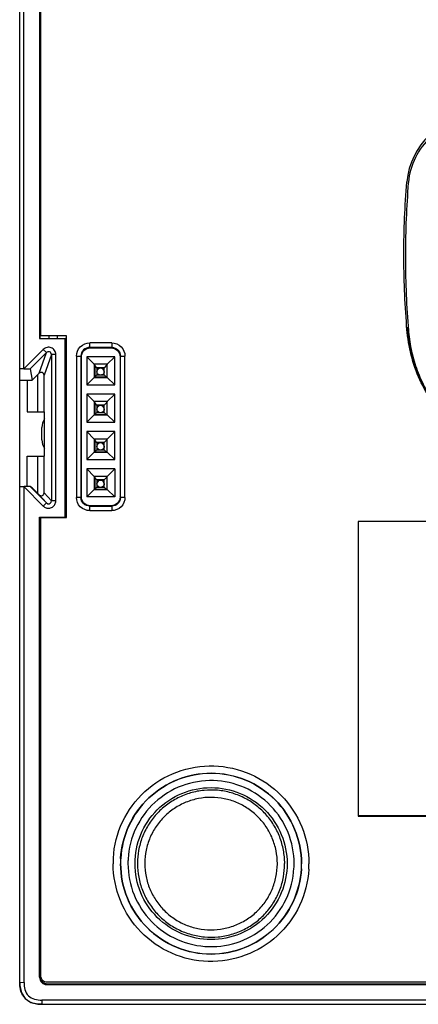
# Model space of a CAD drawing. Header units: inches. Extents: x 0 to 17, y 0 to 11.
# Tile 17 of 35: x 10.7 to 11.235, y 3.866 to 5.187. Entities that reach past the tile are written whole.
import ezdxf

# ---------------------------------------------------------------- set-up
doc = ezdxf.new("R2010")
doc.units = ezdxf.units.IN
doc.header["$LTSCALE"] = 0.935
doc.header["$MEASUREMENT"] = 0
doc.layers.get('0').update_dxf_attribs({"linetype": 'CONTINUOUS'})

msp = doc.modelspace()

# ---------------------------------------------------------------- linework, layer by layer
at = {"color": 6, "linetype": 'Continuous'}
for p, q in [((10.7004, 4.7186), (10.7004, 6.6637)), ((10.7061, 4.7188), (10.7061, 6.6636)), ((10.727, 6.6228), (10.727, 4.7596)), ((10.728, 4.7594), (10.728, 6.6225)), ((11.2211, 4.7761), (11.2212, 4.7748)), ((11.2211, 4.7761), (11.2212, 4.7748)), ((10.727, 4.7595), (10.7609, 4.7595)), ((10.7399, 4.7594), (10.7399, 4.7629)), ((10.7511, 4.7595), (10.7511, 4.7629)), ((10.7629, 4.7578), (10.7609, 4.7596)), ((10.7609, 4.7596), (10.7609, 4.5199)), ((10.7061, 4.7188), (10.732, 4.7448)), ((10.732, 4.7448), (10.7362, 4.7406)), ((10.7362, 4.7406), (10.7142, 4.7186)), ((10.7264, 4.7129), (10.7362, 4.7406)), ((10.7429, 4.7378), (10.7332, 4.7101)), ((10.7488, 4.7379), (10.7429, 4.7378)), ((10.7429, 4.7378), (10.7429, 4.5416)), ((10.7488, 4.5416), (10.7488, 4.7379)), ((10.7061, 4.7187), (10.7004, 4.7186)), ((10.7005, 4.7037), (10.7004, 4.7186)), ((10.7061, 4.7187), (10.7142, 4.7186)), ((10.7142, 4.7186), (10.7171, 4.7036)), ((10.7005, 4.5607), (10.7005, 4.7037)), ((10.7005, 4.7037), (10.7103, 4.7037)), ((10.7103, 4.7037), (10.7103, 4.661)), ((10.7103, 4.7037), (10.7171, 4.7036)), ((10.7171, 4.7036), (10.7241, 4.7106)), ((10.7264, 4.7129), (10.7241, 4.7106)), ((10.7241, 4.7106), (10.7242, 4.6613)), ((10.7332, 4.6613), (10.7332, 4.7101)), ((10.7103, 4.661), (10.7333, 4.661)), ((10.7333, 4.661), (10.7333, 4.6508)), ((10.7338, 4.6394), (10.7337, 4.6515)), ((10.7301, 4.6234), (10.7301, 4.6401)), ((10.7338, 4.6243), (10.7338, 4.6394)), ((10.7337, 4.612), (10.7338, 4.6243)), ((10.7333, 4.6127), (10.7333, 4.6018)), ((10.7103, 4.6018), (10.7333, 4.6018)), ((10.7103, 4.5607), (10.7103, 4.6018)), ((10.7242, 4.6013), (10.7241, 4.552)), ((10.7332, 4.6013), (10.7242, 4.6013)), ((10.7332, 4.5525), (10.7332, 4.6013)), ((10.7004, 4.5607), (10.7063, 4.5607)), ((10.7004, 3.8958), (10.7004, 4.5607)), ((10.7142, 4.5607), (10.7063, 4.5607)), ((10.732, 4.5346), (10.7063, 4.5606)), ((10.7063, 3.8955), (10.7063, 4.5606)), ((10.7171, 4.5591), (10.7142, 4.5607)), ((10.7142, 4.5607), (10.7362, 4.5388)), ((10.7171, 4.5591), (10.7241, 4.552)), ((10.7241, 4.552), (10.7264, 4.5497)), ((10.7362, 4.5388), (10.7264, 4.5497)), ((10.7332, 4.5525), (10.7429, 4.5416)), ((10.7362, 4.5388), (10.732, 4.5346)), ((10.7362, 4.5388), (10.7376, 4.5379)), ((10.7488, 4.5416), (10.7429, 4.5416)), ((10.727, 4.5199), (10.7609, 4.5199)), ((10.727, 3.9024), (10.727, 4.5199)), ((10.728, 4.5195), (10.7289, 4.5195)), ((10.728, 3.9032), (10.728, 4.5195)), ((10.7609, 4.5199), (10.7612, 4.5192)), ((10.727, 3.9024), (10.728, 3.9032)), ((10.7004, 3.8958), (10.7063, 3.8955)), ((10.702, 3.8839), (10.7009, 3.8888)), ((10.7037, 3.8796), (10.702, 3.8839)), ((10.7379, 3.8933), (10.7368, 3.8925)), ((12.2631, 3.8925), (10.7368, 3.8925)), ((12.262, 3.8933), (10.7379, 3.8933)), ((12.2699, 3.8718), (10.73, 3.8718)), ((10.73, 3.8718), (10.73, 3.8662)), ((10.7224, 3.8668), (10.7178, 3.8679)), ((10.73, 3.8662), (12.2699, 3.8662))]:
    msp.add_line(p, q, dxfattribs=at)
at = {"color": 7, "linetype": 'Continuous'}
for p, q in [((10.7289, 4.7629), (10.7289, 6.6222)), ((10.7629, 4.7629), (10.7289, 4.7629)), ((10.7629, 4.5192), (10.7629, 4.7629)), ((10.8237, 4.7536), (10.7942, 4.7536)), ((10.7942, 4.7475), (10.7942, 4.7536)), ((10.7948, 4.7468), (10.7942, 4.7475)), ((10.8237, 4.7475), (10.7942, 4.7475)), ((10.7948, 4.7468), (10.8231, 4.7468)), ((10.8237, 4.7475), (10.8231, 4.7468)), ((10.8237, 4.7536), (10.8237, 4.7475)), ((10.7764, 4.7357), (10.7764, 4.5463)), ((10.7764, 4.7357), (10.7824, 4.7357)), ((10.7824, 4.7357), (10.783, 4.735)), ((10.7824, 4.7357), (10.7824, 4.5463)), ((10.783, 4.5468), (10.783, 4.735)), ((10.7902, 4.7348), (10.8002, 4.7248)), ((10.8277, 4.7348), (10.7902, 4.7348)), ((10.7902, 4.7348), (10.7902, 4.6974)), ((10.8277, 4.7348), (10.8177, 4.7248)), ((10.8277, 4.6974), (10.8277, 4.7348)), ((10.8355, 4.7357), (10.8349, 4.735)), ((10.8349, 4.735), (10.8349, 4.5468)), ((10.8355, 4.7357), (10.8415, 4.7357)), ((10.8355, 4.5463), (10.8355, 4.7357)), ((10.8415, 4.5463), (10.8415, 4.7357)), ((10.8011, 4.7237), (10.8002, 4.7248)), ((10.8177, 4.7248), (10.8002, 4.7248)), ((10.8002, 4.7248), (10.8002, 4.7073)), ((10.8011, 4.7237), (10.8011, 4.7079)), ((10.8039, 4.7203), (10.8011, 4.7232)), ((10.8137, 4.7203), (10.8039, 4.7203)), ((10.8039, 4.7203), (10.8039, 4.7105)), ((10.8039, 4.7201), (10.8137, 4.7201)), ((10.8169, 4.7235), (10.8137, 4.7203)), ((10.8137, 4.7105), (10.8137, 4.7203)), ((10.8177, 4.7248), (10.8169, 4.7237)), ((10.8177, 4.7073), (10.8177, 4.7248)), ((10.7902, 4.6974), (10.8002, 4.7073)), ((10.8011, 4.7079), (10.8002, 4.7073)), ((10.8002, 4.7073), (10.8177, 4.7073)), ((10.8011, 4.7079), (10.8169, 4.7079)), ((10.8013, 4.7079), (10.8039, 4.7105)), ((10.8039, 4.7105), (10.8137, 4.7105)), ((10.8164, 4.7079), (10.8137, 4.7105)), ((10.8177, 4.7073), (10.8169, 4.7079)), ((10.8177, 4.7073), (10.8277, 4.6974)), ((10.7902, 4.6974), (10.8277, 4.6974)), ((10.7902, 4.6847), (10.8002, 4.6747)), ((10.8277, 4.6847), (10.7902, 4.6847)), ((10.7902, 4.6847), (10.7902, 4.6473)), ((10.8277, 4.6847), (10.8177, 4.6747)), ((10.8277, 4.6473), (10.8277, 4.6847)), ((10.8011, 4.6735), (10.8002, 4.6747)), ((10.8177, 4.6747), (10.8002, 4.6747)), ((10.8002, 4.6747), (10.8002, 4.6572)), ((10.8011, 4.6735), (10.8011, 4.6577)), ((10.8039, 4.6702), (10.8011, 4.673)), ((10.8137, 4.6702), (10.8039, 4.6702)), ((10.8039, 4.6702), (10.8039, 4.6603)), ((10.8039, 4.67), (10.8137, 4.67)), ((10.8169, 4.6733), (10.8137, 4.6702)), ((10.8137, 4.6603), (10.8137, 4.6702)), ((10.8177, 4.6747), (10.8169, 4.6735)), ((10.8177, 4.6572), (10.8177, 4.6747)), ((10.7902, 4.6473), (10.8002, 4.6572)), ((10.8011, 4.6577), (10.8002, 4.6572)), ((10.8002, 4.6572), (10.8177, 4.6572)), ((10.8011, 4.6577), (10.8169, 4.6577)), ((10.8013, 4.6577), (10.8039, 4.6603)), ((10.8039, 4.6603), (10.8137, 4.6603)), ((10.8164, 4.6577), (10.8137, 4.6603)), ((10.8177, 4.6572), (10.8169, 4.6577)), ((10.8177, 4.6572), (10.8277, 4.6473)), ((10.7902, 4.6473), (10.8277, 4.6473)), ((10.7902, 4.6345), (10.8002, 4.6245)), ((10.8277, 4.6345), (10.7902, 4.6345)), ((10.7902, 4.6345), (10.7902, 4.5971)), ((10.8011, 4.6234), (10.8002, 4.6245)), ((10.8177, 4.6245), (10.8002, 4.6245)), ((10.8002, 4.6245), (10.8002, 4.607)), ((10.8169, 4.6234), (10.8177, 4.6245)), ((10.8277, 4.6345), (10.8177, 4.6245)), ((10.8177, 4.607), (10.8177, 4.6245)), ((10.8277, 4.5971), (10.8277, 4.6345)), ((10.8011, 4.6234), (10.8011, 4.6076)), ((10.8039, 4.62), (10.8011, 4.6229)), ((10.8137, 4.62), (10.8039, 4.62)), ((10.8039, 4.62), (10.8039, 4.6102)), ((10.8039, 4.6198), (10.8137, 4.6198)), ((10.8169, 4.6232), (10.8137, 4.62)), ((10.8137, 4.6102), (10.8137, 4.62)), ((10.8002, 4.607), (10.7902, 4.5971)), ((10.7902, 4.5971), (10.8277, 4.5971)), ((10.8002, 4.607), (10.8011, 4.6076)), ((10.8002, 4.607), (10.8177, 4.607)), ((10.8011, 4.6076), (10.8169, 4.6076)), ((10.8013, 4.6076), (10.8039, 4.6102)), ((10.8039, 4.6102), (10.8137, 4.6102)), ((10.8164, 4.6076), (10.8137, 4.6102)), ((10.8177, 4.607), (10.8169, 4.6076)), ((10.8277, 4.5971), (10.8177, 4.607)), ((10.8002, 4.5744), (10.7902, 4.5844)), ((10.8277, 4.5844), (10.7902, 4.5844)), ((10.7902, 4.5844), (10.7902, 4.547)), ((10.8177, 4.5744), (10.8277, 4.5844)), ((10.8277, 4.5844), (10.8277, 4.547)), ((10.8002, 4.5744), (10.8011, 4.5732)), ((10.8177, 4.5744), (10.8002, 4.5744)), ((10.8002, 4.5744), (10.8002, 4.5569)), ((10.8011, 4.5732), (10.8011, 4.5574)), ((10.8039, 4.5699), (10.8011, 4.5727)), ((10.8169, 4.573), (10.8137, 4.5699)), ((10.8169, 4.5732), (10.8177, 4.5744)), ((10.8177, 4.5569), (10.8177, 4.5744)), ((10.8013, 4.5574), (10.8039, 4.56)), ((10.8137, 4.5699), (10.8039, 4.5699)), ((10.8039, 4.5699), (10.8039, 4.56)), ((10.8039, 4.5697), (10.8137, 4.5697)), ((10.8039, 4.56), (10.8137, 4.56)), ((10.8137, 4.56), (10.8137, 4.5699)), ((10.8164, 4.5574), (10.8137, 4.56)), ((10.7824, 4.5463), (10.7764, 4.5463)), ((10.7824, 4.5463), (10.783, 4.5468)), ((10.7902, 4.547), (10.8002, 4.5569)), ((10.8277, 4.547), (10.7902, 4.547)), ((10.8011, 4.5574), (10.8002, 4.5569)), ((10.8002, 4.5569), (10.8177, 4.5569)), ((10.8011, 4.5574), (10.8169, 4.5574)), ((10.8177, 4.5569), (10.8169, 4.5574)), ((10.8177, 4.5569), (10.8277, 4.547)), ((10.8355, 4.5463), (10.8349, 4.5468)), ((10.8415, 4.5463), (10.8355, 4.5463)), ((10.7942, 4.5345), (10.7948, 4.535)), ((10.7942, 4.5345), (10.8237, 4.5345)), ((10.7942, 4.5285), (10.7942, 4.5345)), ((10.8231, 4.535), (10.7948, 4.535)), ((10.8237, 4.5345), (10.8231, 4.535)), ((10.8237, 4.5345), (10.8237, 4.5285)), ((10.7289, 4.5192), (10.7629, 4.5192)), ((10.7289, 3.9037), (10.7289, 4.5192)), ((10.7942, 4.5285), (10.8237, 4.5285)), ((11.8457, 4.514), (11.1542, 4.514)), ((11.1544, 4.5138), (11.1542, 4.514)), ((11.1542, 4.514), (11.1542, 4.1188)), ((11.1544, 4.1189), (11.1544, 4.5138)), ((11.1544, 4.1189), (11.1542, 4.1188)), ((11.1542, 4.1188), (11.8061, 4.1188)), ((11.806, 4.1189), (11.1544, 4.1189)), ((10.8598, 4.0725), (10.8598, 4.0724)), ((10.8598, 4.0725), (10.8598, 4.0724)), ((11.0541, 4.0373), (11.0541, 4.0373)), ((12.263, 3.8958), (10.7368, 3.8958))]:
    msp.add_line(p, q, dxfattribs=at)
at = {"color": 6, "linetype": 'Continuous'}
msp.add_lwpolyline([(10.7004, 3.8958), (10.7006, 3.8912), (10.7028, 3.8817), (10.7077, 3.8739), (10.7153, 3.8688), (10.7248, 3.8664), (10.73, 3.8662)], dxfattribs=at)
at = {"color": 7, "linetype": 'Continuous'}
for centre, radius, start, end in [((11.3146, 4.9619), 0.0954, 90.0005, 175.4082), ((10.8088, 4.7152), 0.00494, 0.001, 179.8809), ((10.8088, 4.7147), 0.00494, 5.484, 174.3954), ((10.8088, 4.665), 0.00494, 0.001, 179.8809), ((10.8088, 4.6646), 0.00494, 5.484, 174.3954), ((10.8088, 4.6149), 0.00494, 0.001, 179.8809), ((10.8088, 4.6144), 0.00494, 5.484, 174.3954), ((10.8088, 4.5647), 0.00494, 0.001, 179.8809), ((10.8088, 4.5642), 0.00494, 5.484, 174.3954), ((10.9571, 4.0549), 0.0989, 169.7938, 179.5429), ((10.9569, 4.0548), 0.1313, 176.7553, 179.9997), ((10.9569, 4.0548), 0.1214, 176.7553, 179.9997), ((10.9569, 4.0549), 0.1213, 176.7542, 179.9997), ((10.9569, 4.0549), 0.1114, 176.7542, 179.9997), ((10.9569, 4.0549), 0.0987, 179.5516, 180), ((10.9583, 4.0549), 0.0903, 179.5579, 179.9991), ((10.9555, 4.0549), 0.0903, 359.5579, 359.9991), ((10.9567, 4.0549), 0.0989, 349.7452, 359.5428), ((10.9569, 4.0549), 0.0987, 359.5516, 0), ((10.9569, 4.0549), 0.1114, 356.7542, 359.9997), ((10.9569, 4.0549), 0.1213, 356.7542, 359.9997), ((10.9569, 4.0548), 0.1214, 356.7553, 359.9997), ((10.9569, 4.0548), 0.1313, 356.7553, 359.9997)]:
    msp.add_arc(centre, radius, start, end, dxfattribs=at)
at = {"color": 6, "linetype": 'Continuous'}
for centre, radius, start, end in [((11.3137, 4.9607), 0.0926, 174.7771, 175.4091), ((10.7292, 4.7101), 0.00395, 359.9985, 135.006), ((10.7389, 4.5415), 0.00977, 225.0354, 233.2529), ((10.7391, 4.5418), 0.0101, 233.2416, 243.0802), ((10.739, 4.5415), 0.00392, 249.4193, 257.7147), ((10.7368, 3.9023), 0.00974, 266.2025, 269.9935), ((10.7232, 3.889), 0.0216, 218.1169, 230.6856)]:
    msp.add_arc(centre, radius, start, end, dxfattribs=at)
msp.add_ellipse((10.7292, 4.5525), major_axis=(-0.00201, 0.0034), ratio=0.99987, start_param=-4.461767, end_param=-2.105647, dxfattribs=at)
for points, knots in [([(11.3146, 5.0541), (11.3031, 5.0541), (11.28, 5.0497), (11.2501, 5.0312), (11.229, 5.0032), (11.2226, 4.9805), (11.2215, 4.9691)], [0, 0, 0, 0, 0.250017, 0.499994, 0.749971, 1, 1, 1, 1]), ([(11.2214, 4.9681), (11.2189, 4.9362), (11.2168, 4.8881), (11.218, 4.8241), (11.2199, 4.7921), (11.2211, 4.7761)], [0, 0, 0, 0, 0.499958, 0.749975, 1, 1, 1, 1]), ([(11.2485, 4.6843), (11.2403, 4.6979), (11.2271, 4.7272), (11.222, 4.7588), (11.2208, 4.7747)], [0, 0, 0, 0, 0.49983, 1, 1, 1, 1]), ([(11.2212, 4.7748), (11.2218, 4.766), (11.2237, 4.7484), (11.2306, 4.7227), (11.2407, 4.6981), (11.2586, 4.6675), (11.2885, 4.6344), (11.3188, 4.6153), (11.3349, 4.6081)], [0, 0, 0, 0, 0.125168, 0.250325, 0.375458, 0.500599, 0.750292, 1, 1, 1, 1]), ([(10.7488, 4.7379), (10.7488, 4.7398), (10.7477, 4.7437), (10.743, 4.7475), (10.7369, 4.7481), (10.7333, 4.7462), (10.732, 4.7448)], [0, 0, 0, 0, 0.250066, 0.499999, 0.749932, 1, 1, 1, 1]), ([(10.7429, 4.7378), (10.7429, 4.7386), (10.7424, 4.7402), (10.7406, 4.7417), (10.7381, 4.7419), (10.7367, 4.7412), (10.7362, 4.7406)], [0, 0, 0, 0, 0.249833, 0.49984, 0.749956, 1, 1, 1, 1]), ([(10.7345, 4.5328), (10.736, 4.532), (10.7394, 4.5313), (10.7444, 4.5328), (10.748, 4.5366), (10.7488, 4.5399), (10.7488, 4.5416)], [0, 0, 0, 0, 0.250177, 0.50011, 0.750016, 1, 1, 1, 1]), ([(10.7381, 4.5377), (10.7392, 4.5375), (10.7418, 4.538), (10.7429, 4.5404), (10.7429, 4.5416)], [0, 0, 0, 0, 0.499872, 1, 1, 1, 1]), ([(10.7063, 3.8955), (10.7063, 3.8923), (10.7068, 3.8859), (10.7113, 3.8769), (10.7203, 3.8723), (10.7268, 3.8718), (10.73, 3.8718)], [0, 0, 0, 0, 0.251088, 0.500016, 0.748937, 1, 1, 1, 1])]:
    msp.add_open_spline(points, degree=3, knots=knots, dxfattribs=at)
at = {"color": 7, "linetype": 'Continuous'}
for points, knots in [([(11.2192, 4.776), (11.218, 4.7921), (11.216, 4.8243), (11.2148, 4.8889), (11.2169, 4.9374), (11.2194, 4.9695)], [0, 0, 0, 0, 0.250025, 0.500042, 1, 1, 1, 1]), ([(11.3976, 4.5909), (11.386, 4.5919), (11.3629, 4.596), (11.33, 4.6084), (11.2996, 4.6262), (11.2731, 4.6494), (11.251, 4.6768), (11.234, 4.7076), (11.2233, 4.7412), (11.2201, 4.7644), (11.2192, 4.776)], [0, 0, 0, 0, 0.124992, 0.249975, 0.374997, 0.499928, 0.62502, 0.749954, 0.874982, 1, 1, 1, 1]), ([(10.7764, 4.7357), (10.7764, 4.7403), (10.7802, 4.7498), (10.7897, 4.7536), (10.7942, 4.7536)], [0, 0, 0, 0, 0.500078, 1, 1, 1, 1]), ([(10.7942, 4.7475), (10.7912, 4.7475), (10.7849, 4.745), (10.7824, 4.7387), (10.7824, 4.7357)], [0, 0, 0, 0, 0.499999, 1, 1, 1, 1]), ([(10.783, 4.735), (10.783, 4.738), (10.7855, 4.7443), (10.7918, 4.7468), (10.7948, 4.7468)], [0, 0, 0, 0, 0.499999, 1, 1, 1, 1]), ([(10.8231, 4.7468), (10.8261, 4.7468), (10.8324, 4.7443), (10.8349, 4.738), (10.8349, 4.735)], [0, 0, 0, 0, 0.500001, 1, 1, 1, 1]), ([(10.8237, 4.7536), (10.8282, 4.7536), (10.8377, 4.7498), (10.8415, 4.7403), (10.8415, 4.7357)], [0, 0, 0, 0, 0.50008, 1, 1, 1, 1]), ([(10.8237, 4.7475), (10.8267, 4.7475), (10.833, 4.745), (10.8355, 4.7387), (10.8355, 4.7357)], [0, 0, 0, 0, 0.499979, 1, 1, 1, 1]), ([(10.8074, 4.7105), (10.8069, 4.7106), (10.8059, 4.7111), (10.8048, 4.7122), (10.804, 4.7136), (10.8039, 4.7147), (10.8039, 4.7152)], [0, 0, 0, 0, 0.249987, 0.499998, 0.749972, 1, 1, 1, 1]), ([(10.8137, 4.7152), (10.8137, 4.7147), (10.8136, 4.7136), (10.8128, 4.7122), (10.8117, 4.7111), (10.8107, 4.7106), (10.8102, 4.7105)], [0, 0, 0, 0, 0.250032, 0.500004, 0.750015, 1, 1, 1, 1]), ([(10.8074, 4.6603), (10.8069, 4.6605), (10.8059, 4.6609), (10.8048, 4.662), (10.804, 4.6635), (10.8039, 4.6645), (10.8039, 4.665)], [0, 0, 0, 0, 0.249987, 0.499998, 0.749972, 1, 1, 1, 1]), ([(10.8137, 4.665), (10.8137, 4.6645), (10.8136, 4.6634), (10.8128, 4.662), (10.8117, 4.6609), (10.8107, 4.6605), (10.8102, 4.6603)], [0, 0, 0, 0, 0.250032, 0.500004, 0.750015, 1, 1, 1, 1]), ([(10.8074, 4.6102), (10.8069, 4.6103), (10.8059, 4.6108), (10.8048, 4.6119), (10.804, 4.6133), (10.8039, 4.6144), (10.8039, 4.6149)], [0, 0, 0, 0, 0.249987, 0.499998, 0.749972, 1, 1, 1, 1]), ([(10.8137, 4.6149), (10.8137, 4.6144), (10.8136, 4.6133), (10.8128, 4.6119), (10.8117, 4.6108), (10.8107, 4.6103), (10.8102, 4.6102)], [0, 0, 0, 0, 0.250032, 0.500004, 0.750015, 1, 1, 1, 1]), ([(10.8074, 4.56), (10.8069, 4.5601), (10.8059, 4.5606), (10.8048, 4.5617), (10.804, 4.5631), (10.8039, 4.5642), (10.8039, 4.5647)], [0, 0, 0, 0, 0.249987, 0.499998, 0.749972, 1, 1, 1, 1]), ([(10.8137, 4.5647), (10.8137, 4.5642), (10.8136, 4.5631), (10.8128, 4.5617), (10.8117, 4.5606), (10.8107, 4.5601), (10.8102, 4.56)], [0, 0, 0, 0, 0.250032, 0.500004, 0.750015, 1, 1, 1, 1]), ([(10.7942, 4.5285), (10.7897, 4.5285), (10.7802, 4.5323), (10.7764, 4.5418), (10.7764, 4.5463)], [0, 0, 0, 0, 0.50008, 1, 1, 1, 1]), ([(10.7942, 4.5345), (10.7912, 4.5345), (10.7849, 4.537), (10.7824, 4.5433), (10.7824, 4.5463)], [0, 0, 0, 0, 0.499989, 1, 1, 1, 1]), ([(10.7948, 4.535), (10.7918, 4.535), (10.7855, 4.5375), (10.783, 4.5438), (10.783, 4.5468)], [0, 0, 0, 0, 0.500001, 1, 1, 1, 1]), ([(10.8349, 4.5468), (10.8349, 4.5438), (10.8324, 4.5375), (10.8261, 4.535), (10.8231, 4.535)], [0, 0, 0, 0, 0.499999, 1, 1, 1, 1]), ([(10.8415, 4.5463), (10.8415, 4.5418), (10.8377, 4.5323), (10.8282, 4.5285), (10.8237, 4.5285)], [0, 0, 0, 0, 0.500078, 1, 1, 1, 1]), ([(10.8355, 4.5463), (10.8355, 4.5433), (10.833, 4.537), (10.8267, 4.5345), (10.8237, 4.5345)], [0, 0, 0, 0, 0.499977, 1, 1, 1, 1]), ([(10.8259, 4.0622), (10.8268, 4.079), (10.8353, 4.1124), (10.8659, 4.1539), (10.9099, 4.1808), (10.9607, 4.1893), (11.011, 4.178), (11.0534, 4.1486), (11.0815, 4.1055), (11.0881, 4.0716), (11.0881, 4.0548)], [0, 0, 0, 0, 0.125007, 0.25, 0.374997, 0.499996, 0.624993, 0.749992, 0.87499, 1, 1, 1, 1]), ([(10.8357, 4.0617), (10.8366, 4.0769), (10.8442, 4.1073), (10.8716, 4.1452), (10.9109, 4.1703), (10.9417, 4.1762), (10.9569, 4.1762)], [0, 0, 0, 0, 0.250006, 0.499999, 0.749993, 1, 1, 1, 1]), ([(10.9569, 4.1761), (10.9417, 4.1761), (10.911, 4.1703), (10.8716, 4.1451), (10.8443, 4.1073), (10.8367, 4.0769), (10.8358, 4.0617)], [0, 0, 0, 0, 0.250007, 0.500001, 0.749994, 1, 1, 1, 1]), ([(10.9569, 4.1762), (10.9727, 4.1762), (11.0046, 4.1699), (11.0449, 4.1429), (11.0719, 4.1025), (11.0783, 4.0706), (11.0783, 4.0548)], [0, 0, 0, 0, 0.250007, 0.500001, 0.749994, 1, 1, 1, 1]), ([(11.0782, 4.0549), (11.0782, 4.0707), (11.0719, 4.1025), (11.0449, 4.1428), (11.0046, 4.1698), (10.9727, 4.1761), (10.9569, 4.1761)], [0, 0, 0, 0, 0.250006, 0.499999, 0.749993, 1, 1, 1, 1]), ([(11.0683, 4.0549), (11.0683, 4.0691), (11.0627, 4.0979), (11.0388, 4.1345), (11.0028, 4.1595), (10.9601, 4.1691), (10.917, 4.1619), (10.8797, 4.139), (10.8537, 4.1038), (10.8465, 4.0754), (10.8457, 4.0612)], [0, 0, 0, 0, 0.125009, 0.250002, 0.375001, 0.5, 0.624999, 0.749998, 0.874991, 1, 1, 1, 1]), ([(10.855, 4.0549), (10.855, 4.0682), (10.8603, 4.095), (10.8829, 4.1289), (10.9168, 4.1516), (10.9436, 4.1569), (10.9569, 4.1569)], [0, 0, 0, 0, 0.250009, 0.499999, 0.749989, 1, 1, 1, 1]), ([(11.0557, 4.0549), (11.0557, 4.061), (11.0545, 4.0732), (11.0495, 4.0909), (11.0413, 4.1073), (11.0302, 4.1219), (11.0166, 4.1343), (11.001, 4.1439), (10.9839, 4.1505), (10.9658, 4.1538), (10.9474, 4.1538), (10.9294, 4.1503), (10.9123, 4.1436), (10.8967, 4.1339), (10.8832, 4.1215), (10.8722, 4.1068), (10.8641, 4.0903), (10.8609, 4.0785), (10.8598, 4.0725)], [0, 0, 0, 0, 0.062502, 0.125, 0.1875, 0.25, 0.3125, 0.375001, 0.437501, 0.500001, 0.562501, 0.625001, 0.687501, 0.750001, 0.812501, 0.875001, 0.937502, 1, 1, 1, 1]), ([(10.9569, 4.1569), (10.9702, 4.1569), (10.997, 4.1516), (11.0309, 4.1289), (11.0536, 4.095), (11.0589, 4.0682), (11.0589, 4.0549)], [0, 0, 0, 0, 0.250011, 0.500001, 0.749991, 1, 1, 1, 1]), ([(11.0458, 4.0549), (11.0458, 4.0607), (11.0449, 4.0695), (11.0421, 4.0807), (11.0382, 4.0917), (11.0314, 4.1045), (11.0221, 4.1158), (11.0135, 4.1236), (11.0042, 4.1306), (10.9914, 4.1375), (10.9747, 4.1426), (10.9573, 4.1444), (10.9399, 4.1427), (10.9231, 4.1377), (10.9102, 4.1309), (10.9009, 4.1241), (10.8922, 4.1163), (10.8829, 4.1051), (10.8759, 4.0923), (10.8719, 4.0814), (10.869, 4.0702), (10.8681, 4.0614), (10.8681, 4.0556)], [0, 0, 0, 0, 0.062483, 0.09376, 0.125037, 0.187519, 0.25, 0.281278, 0.312556, 0.375037, 0.437519, 0.5, 0.562481, 0.624962, 0.687443, 0.718721, 0.75, 0.812481, 0.874962, 0.90624, 0.937516, 1, 1, 1, 1]), ([(11.0879, 4.0474), (11.087, 4.0306), (11.0785, 3.9972), (11.0479, 3.9558), (11.004, 3.9288), (10.9531, 3.9203), (10.9028, 3.9316), (10.8605, 3.9611), (10.8323, 4.0042), (10.8257, 4.038), (10.8257, 4.0548)], [0, 0, 0, 0, 0.125007, 0.25, 0.374997, 0.499996, 0.624993, 0.749992, 0.87499, 1, 1, 1, 1]), ([(10.8356, 4.0549), (10.8356, 4.0391), (10.8419, 4.0072), (10.8689, 3.9669), (10.9092, 3.9399), (10.9411, 3.9336), (10.9569, 3.9336)], [0, 0, 0, 0, 0.250006, 0.499999, 0.749993, 1, 1, 1, 1]), ([(10.9569, 3.9335), (10.9411, 3.9335), (10.9092, 3.9398), (10.8689, 3.9668), (10.8419, 4.0071), (10.8356, 4.0391), (10.8356, 4.0548)], [0, 0, 0, 0, 0.250007, 0.500001, 0.749994, 1, 1, 1, 1]), ([(10.8455, 4.0549), (10.8455, 4.0407), (10.8511, 4.0119), (10.875, 3.9753), (10.911, 3.9504), (10.9537, 3.9408), (10.9968, 3.9479), (11.0341, 3.9708), (11.0601, 4.006), (11.0673, 4.0344), (11.0681, 4.0486)], [0, 0, 0, 0, 0.125009, 0.250002, 0.375001, 0.5, 0.624999, 0.749998, 0.874991, 1, 1, 1, 1]), ([(10.9569, 3.953), (10.9436, 3.953), (10.9168, 3.9583), (10.8829, 3.981), (10.8603, 4.0148), (10.855, 4.0417), (10.855, 4.0549)], [0, 0, 0, 0, 0.250011, 0.500001, 0.749991, 1, 1, 1, 1]), ([(10.8582, 4.0549), (10.8582, 4.0488), (10.8593, 4.0366), (10.8644, 4.019), (10.8726, 4.0026), (10.8836, 3.9879), (10.8972, 3.9756), (10.9128, 3.9659), (10.93, 3.9594), (10.948, 3.956), (10.9664, 3.9561), (10.9844, 3.9595), (11.0015, 3.9662), (11.0171, 3.9759), (11.0306, 3.9884), (11.0416, 4.0031), (11.0497, 4.0195), (11.053, 4.0313), (11.0541, 4.0373)], [0, 0, 0, 0, 0.062502, 0.125, 0.1875, 0.25, 0.3125, 0.375001, 0.437501, 0.500001, 0.562501, 0.625001, 0.687501, 0.750001, 0.812501, 0.875001, 0.937502, 1, 1, 1, 1]), ([(10.8681, 4.0549), (10.8681, 4.0492), (10.8689, 4.0404), (10.8717, 4.0292), (10.8756, 4.0182), (10.8825, 4.0054), (10.8917, 3.9941), (10.9003, 3.9863), (10.9096, 3.9793), (10.9225, 3.9724), (10.9392, 3.9673), (10.9566, 3.9655), (10.974, 3.9672), (10.9907, 3.9722), (11.0036, 3.979), (11.013, 3.9858), (11.0216, 3.9936), (11.031, 4.0048), (11.0379, 4.0176), (11.0419, 4.0285), (11.0448, 4.0397), (11.0457, 4.0485), (11.0458, 4.0543)], [0, 0, 0, 0, 0.062483, 0.09376, 0.125037, 0.187519, 0.25, 0.281278, 0.312556, 0.375037, 0.437519, 0.5, 0.562481, 0.624962, 0.687443, 0.718721, 0.75, 0.812481, 0.874962, 0.90624, 0.937516, 1, 1, 1, 1]), ([(11.0589, 4.0549), (11.0589, 4.0417), (11.0536, 4.0148), (11.0309, 3.981), (10.997, 3.9583), (10.9702, 3.953), (10.9569, 3.953)], [0, 0, 0, 0, 0.250009, 0.499999, 0.749989, 1, 1, 1, 1]), ([(10.9569, 3.9336), (10.9721, 3.9336), (11.0028, 3.9395), (11.0422, 3.9646), (11.0695, 4.0025), (11.0771, 4.0328), (11.078, 4.048)], [0, 0, 0, 0, 0.250007, 0.500001, 0.749994, 1, 1, 1, 1]), ([(11.0781, 4.048), (11.0772, 4.0328), (11.0696, 4.0024), (11.0423, 3.9645), (11.0029, 3.9394), (10.9721, 3.9335), (10.9569, 3.9335)], [0, 0, 0, 0, 0.250006, 0.499999, 0.749993, 1, 1, 1, 1]), ([(10.7368, 3.8958), (10.7348, 3.8958), (10.7306, 3.8975), (10.7289, 3.9017), (10.7289, 3.9037)], [0, 0, 0, 0, 0.500001, 1, 1, 1, 1])]:
    msp.add_open_spline(points, degree=3, knots=knots, dxfattribs=at)
at = {"color": 6, "linetype": 'Continuous'}
for points in [[(10.7337, 4.6515), (10.7314, 4.6482), (10.7301, 4.6441), (10.7301, 4.6401)], [(10.7301, 4.6234), (10.7301, 4.6194), (10.7314, 4.6152), (10.7337, 4.612)], [(10.727, 3.9024), (10.727, 3.9011), (10.7272, 3.8998), (10.7277, 3.8986)], [(10.7277, 3.8986), (10.7282, 3.8975), (10.729, 3.8963), (10.7299, 3.8954)], [(10.7309, 3.8962), (10.7291, 3.898), (10.728, 3.9007), (10.728, 3.9032)], [(10.7009, 3.8888), (10.7005, 3.8911), (10.7004, 3.8935), (10.7004, 3.8958)], [(10.7299, 3.8954), (10.7315, 3.8938), (10.7339, 3.8927), (10.7362, 3.8926)], [(10.7341, 3.8941), (10.7329, 3.8946), (10.7318, 3.8953), (10.7309, 3.8962)], [(10.7379, 3.8933), (10.7366, 3.8933), (10.7353, 3.8936), (10.7341, 3.8941)], [(10.7062, 3.8757), (10.7052, 3.8769), (10.7044, 3.8782), (10.7037, 3.8796)], [(10.7133, 3.8698), (10.7119, 3.8705), (10.7107, 3.8713), (10.7095, 3.8723)], [(10.7178, 3.8679), (10.7163, 3.8684), (10.7147, 3.869), (10.7133, 3.8698)], [(10.73, 3.8662), (10.7274, 3.8662), (10.7249, 3.8664), (10.7224, 3.8668)]]:
    msp.add_open_spline(points, degree=3, dxfattribs=at)

doc.saveas('drawing.dxf')
